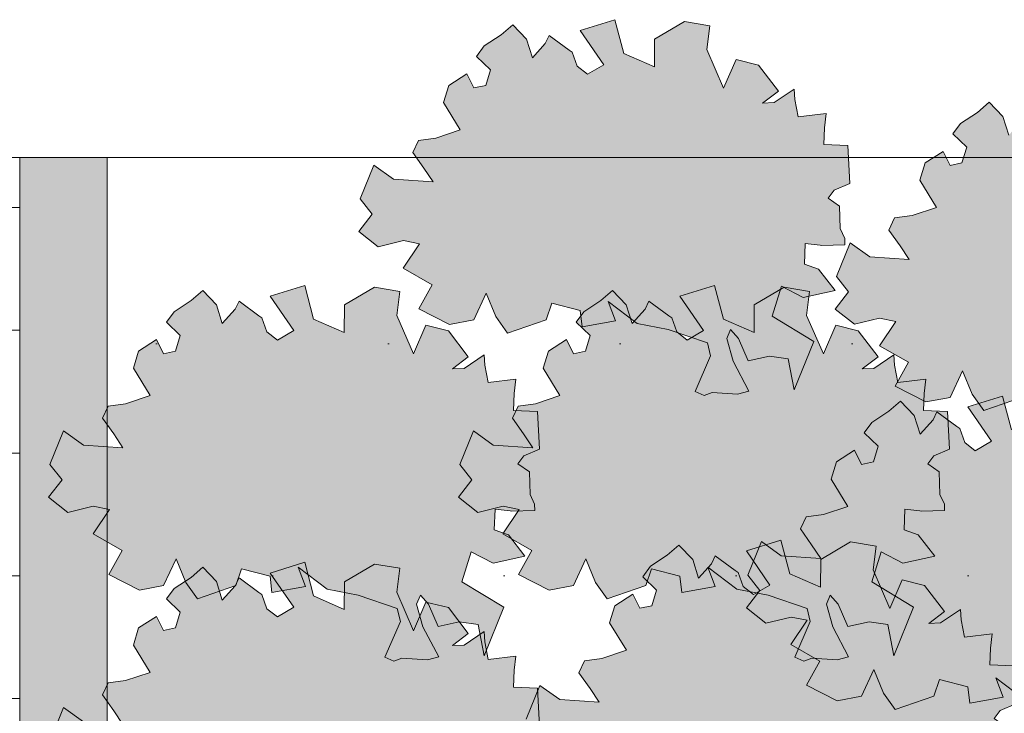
# Model space of a CAD drawing. Header units: metres. Extents: x 92403 to 95147, y 464428 to 465602.
# Tile 66 of 256: x 92435.99 to 92437.67, y 465155.85 to 465157.03. Entities that reach past the tile are written whole.
import ezdxf

# ---------------------------------------------------------------- set-up
doc = ezdxf.new("R2010")
doc.units = ezdxf.units.M
doc.layers.add('B-RO-VH-VERHARDING_STRAATBAKSTEEN-G', color=252, linetype='CONTINUOUS', lineweight=5)
doc.layers.add('X-XX-AL-RMB - profiel', color=7, linetype='CONTINUOUS', lineweight=9)
doc.layers.add('N-RO-GR-GROENSTROOK-A', color=7, linetype='CONTINUOUS', lineweight=0, true_color=0x5de817, transparency=0.7)

msp = doc.modelspace()

# ---------------------------------------------------------------- hatches: boundary and pattern name
at = {"layer": 'B-RO-VH-VERHARDING_STRAATBAKSTEEN-G', "ltscale": 0.1, "true_color": 0x794e4e}
h = msp.add_hatch(dxfattribs=at)
h.set_pattern_fill('KF-HALFSTEENS', color=27)
h.set_pattern_definition([(0, (92435.88797, 465152.93325), (0.105, 0.105), [0.105, -0.105]), (90, (92435.88797, 465152.93325), (-0.105, 6e-18), [])])
h.paths.add_polyline_path([(92435.987967, 465156.799051), (92435.887967, 465156.799051), (92435.887967, 465152.933251), (92435.987967, 465152.933251)])
at = {"layer": 'N-RO-GR-GROENSTROOK-A', "transparency": 33554508}
h = msp.add_hatch(color=256, dxfattribs=at)
h.dxf.hatch_style = 1
h.paths.add_polyline_path([(92437.045067, 465156.51486), (92437.098247, 465156.504725), (92437.165125, 465156.48172), (92437.170501, 465156.459724), (92437.144158, 465156.398611), (92437.159436, 465156.392025), (92437.173196, 465156.396751), (92437.216754, 465156.393961), (92437.236169, 465156.399446), (92437.209163, 465156.450519), (92437.198192, 465156.489351), (92437.204778, 465156.504629), (92437.218368, 465156.48918), (92437.234993, 465156.451107), (92437.271377, 465156.458869), (92437.303623, 465156.454561), (92437.313662, 465156.40121), (92437.347464, 465156.484269), (92437.27593, 465156.527334), (92437.291885, 465156.57917), (92437.329031, 465156.559625), (92437.383629, 465156.571528), (92437.355502, 465156.607798), (92437.331156, 465156.616412), (92437.332646, 465156.651964), (92437.358132, 465156.649004), (92437.360197, 465156.648764), (92437.400427, 465156.649647), (92437.400193, 465156.660288), (92437.392485, 465156.677346), (92437.391234, 465156.715762), (92437.371792, 465156.72967), (92437.381984, 465156.743253), (92437.408719, 465156.754441), (92437.40546, 465156.81939), (92437.364181, 465156.82112), (92437.365392, 465156.850006), (92437.368233, 465156.874372), (92437.320655, 465156.86851), (92437.314889, 465156.898474), (92437.313806, 465156.916065), (92437.279551, 465156.893015), (92437.25949, 465156.892154), (92437.286626, 465156.912883), (92437.252596, 465156.957256), (92437.214242, 465156.966719), (92437.192944, 465156.917725), (92437.164242, 465156.983741), (92437.169337, 465157.024641), (92437.125941, 465157.031697), (92437.074743, 465157.001502), (92437.074318, 465156.954121), (92437.021979, 465156.977395), (92437.006708, 465157.034992), (92436.947413, 465157.016396), (92436.987867, 465156.957744), (92436.959879, 465156.941503), (92436.941994, 465156.955346), (92436.93338, 465156.979406), (92436.92833, 465156.983022), (92436.894274, 465157.008148), (92436.887717, 465156.994413), (92436.865626, 465156.969938), (92436.855523, 465157.001916), (92436.832105, 465157.026466), (92436.812127, 465157.008972), (92436.783245, 465156.990019), (92436.770017, 465156.972242), (92436.79376, 465156.94925), (92436.785617, 465156.922488), (92436.765148, 465156.918108), (92436.753153, 465156.942179), (92436.722421, 465156.922517), (92436.713384, 465156.893043), (92436.742112, 465156.846273), (92436.700176, 465156.832318), (92436.670362, 465156.82833), (92436.660653, 465156.807657), (92436.679807, 465156.780667), (92436.695469, 465156.757228), (92436.628041, 465156.761756), (92436.593947, 465156.785967), (92436.570724, 465156.728281), (92436.591468, 465156.702011), (92436.568379, 465156.672339), (92436.601359, 465156.646341), (92436.64471, 465156.656833), (92436.672567, 465156.651344), (92436.644549, 465156.609572), (92436.694073, 465156.581178), (92436.671286, 465156.540103), (92436.723742, 465156.51342), (92436.76516, 465156.521242), (92436.786576, 465156.566827), (92436.8031, 465156.526723), (92436.822989, 465156.498655), (92436.888955, 465156.521292), (92436.898733, 465156.549819), (92436.947361, 465156.537306), (92436.950602, 465156.50915), (92437.008005, 465156.519838), (92436.995345, 465156.55284), (92437.04508, 465156.514876)])
h = msp.add_hatch(color=256, dxfattribs=at)
h.dxf.hatch_style = 1
h.paths.add_polyline_path([(92437.860359, 465156.382218), (92437.913539, 465156.372083), (92437.980416, 465156.349078), (92437.985793, 465156.327082), (92437.959449, 465156.265969), (92437.974728, 465156.259383), (92437.988488, 465156.264109), (92438.032045, 465156.261319), (92438.051461, 465156.266804), (92438.024454, 465156.317877), (92438.013484, 465156.356709), (92438.02007, 465156.371987), (92438.033659, 465156.356538), (92438.050285, 465156.318465), (92438.086669, 465156.326228), (92438.118914, 465156.321919), (92438.128954, 465156.268568), (92438.162756, 465156.351628), (92438.091221, 465156.394692), (92438.107177, 465156.446528), (92438.144322, 465156.426983), (92438.198921, 465156.438886), (92438.170793, 465156.475156), (92438.146448, 465156.48377), (92438.147938, 465156.519322), (92438.173424, 465156.516362), (92438.175489, 465156.516122), (92438.215718, 465156.517005), (92438.215485, 465156.527646), (92438.207777, 465156.544704), (92438.206526, 465156.58312), (92438.187084, 465156.597029), (92438.197275, 465156.610612), (92438.224011, 465156.621799), (92438.220751, 465156.686749), (92438.179473, 465156.688479), (92438.180684, 465156.717365), (92438.183525, 465156.74173), (92438.135947, 465156.735868), (92438.130181, 465156.765832), (92438.129098, 465156.783423), (92438.094843, 465156.760374), (92438.074782, 465156.759512), (92438.101917, 465156.780241), (92438.067887, 465156.824614), (92438.029534, 465156.834077), (92438.008236, 465156.785084), (92437.979534, 465156.851099), (92437.984629, 465156.892), (92437.941233, 465156.899056), (92437.890035, 465156.86886), (92437.889609, 465156.821479), (92437.837271, 465156.844753), (92437.822, 465156.90235), (92437.762705, 465156.883755), (92437.803159, 465156.825102), (92437.775171, 465156.808861), (92437.757286, 465156.822704), (92437.748672, 465156.846764), (92437.743622, 465156.85038), (92437.709566, 465156.875507), (92437.703009, 465156.861771), (92437.680917, 465156.837296), (92437.670814, 465156.869275), (92437.647397, 465156.893824), (92437.627419, 465156.876331), (92437.598537, 465156.857377), (92437.585309, 465156.8396), (92437.609052, 465156.816608), (92437.600908, 465156.789846), (92437.58044, 465156.785466), (92437.568445, 465156.809537), (92437.537713, 465156.789875), (92437.528676, 465156.760401), (92437.557404, 465156.713632), (92437.515468, 465156.699677), (92437.485653, 465156.695689), (92437.475945, 465156.675015), (92437.495099, 465156.648025), (92437.510761, 465156.624586), (92437.443333, 465156.629114), (92437.409238, 465156.653326), (92437.386015, 465156.59564), (92437.40676, 465156.569369), (92437.383671, 465156.539698), (92437.41665, 465156.5137), (92437.460001, 465156.524191), (92437.487859, 465156.518703), (92437.459841, 465156.47693), (92437.509365, 465156.448536), (92437.486578, 465156.407461), (92437.539034, 465156.380778), (92437.580452, 465156.3886), (92437.601868, 465156.434185), (92437.618392, 465156.394081), (92437.638281, 465156.366013), (92437.704247, 465156.38865), (92437.714024, 465156.417177), (92437.762653, 465156.404664), (92437.765894, 465156.376508), (92437.823297, 465156.387196), (92437.810636, 465156.420199), (92437.860372, 465156.382235)])
h = msp.add_hatch(color=256, dxfattribs=at)
h.dxf.hatch_style = 1
h.paths.add_polyline_path([(92436.514181, 465156.060087), (92436.567361, 465156.049952), (92436.634238, 465156.026947), (92436.639615, 465156.004951), (92436.613271, 465155.943838), (92436.628549, 465155.937252), (92436.642309, 465155.941978), (92436.685867, 465155.939188), (92436.705283, 465155.944673), (92436.678276, 465155.995746), (92436.667306, 465156.034578), (92436.673892, 465156.049856), (92436.687481, 465156.034407), (92436.704107, 465155.996334), (92436.74049, 465156.004096), (92436.772736, 465155.999788), (92436.782775, 465155.946437), (92436.816577, 465156.029496), (92436.745043, 465156.072561), (92436.760999, 465156.124397), (92436.798144, 465156.104852), (92436.852743, 465156.116755), (92436.824615, 465156.153025), (92436.800269, 465156.161639), (92436.801759, 465156.197191), (92436.827246, 465156.194231), (92436.829311, 465156.193991), (92436.86954, 465156.194874), (92436.869306, 465156.205515), (92436.861598, 465156.222573), (92436.860348, 465156.260989), (92436.840905, 465156.274897), (92436.851097, 465156.28848), (92436.877833, 465156.299668), (92436.874573, 465156.364617), (92436.833295, 465156.366347), (92436.834505, 465156.395233), (92436.837347, 465156.419599), (92436.789769, 465156.413737), (92436.784003, 465156.443701), (92436.782919, 465156.461292), (92436.748665, 465156.438242), (92436.728603, 465156.437381), (92436.755739, 465156.45811), (92436.721709, 465156.502483), (92436.683355, 465156.511946), (92436.662057, 465156.462952), (92436.633356, 465156.528968), (92436.63845, 465156.569868), (92436.595055, 465156.576924), (92436.543856, 465156.546729), (92436.543431, 465156.499348), (92436.491092, 465156.522622), (92436.475821, 465156.580219), (92436.416527, 465156.561623), (92436.45698, 465156.502971), (92436.428992, 465156.48673), (92436.411108, 465156.500573), (92436.402493, 465156.524633), (92436.397444, 465156.528249), (92436.363387, 465156.553376), (92436.35683, 465156.53964), (92436.334739, 465156.515165), (92436.324636, 465156.547143), (92436.301219, 465156.571693), (92436.28124, 465156.554199), (92436.252359, 465156.535246), (92436.23913, 465156.517469), (92436.262873, 465156.494477), (92436.25473, 465156.467715), (92436.234261, 465156.463335), (92436.222266, 465156.487406), (92436.191535, 465156.467744), (92436.182497, 465156.43827), (92436.211225, 465156.3915), (92436.16929, 465156.377545), (92436.139475, 465156.373558), (92436.129766, 465156.352884), (92436.14892, 465156.325894), (92436.164583, 465156.302455), (92436.097155, 465156.306983), (92436.06306, 465156.331194), (92436.039837, 465156.273509), (92436.060582, 465156.247238), (92436.037493, 465156.217566), (92436.070472, 465156.191568), (92436.113823, 465156.20206), (92436.14168, 465156.196571), (92436.113663, 465156.154799), (92436.163186, 465156.126405), (92436.140399, 465156.08533), (92436.192855, 465156.058647), (92436.234274, 465156.066469), (92436.255689, 465156.112054), (92436.272213, 465156.07195), (92436.292103, 465156.043882), (92436.358068, 465156.066519), (92436.367846, 465156.095046), (92436.416475, 465156.082533), (92436.419716, 465156.054377), (92436.477119, 465156.065065), (92436.464458, 465156.098067), (92436.514193, 465156.060103)])
h = msp.add_hatch(color=256, dxfattribs=at)
h.dxf.hatch_style = 1
h.paths.add_polyline_path([(92437.215708, 465156.060087), (92437.268888, 465156.049952), (92437.335765, 465156.026947), (92437.341142, 465156.004951), (92437.314798, 465155.943838), (92437.330077, 465155.937252), (92437.343837, 465155.941978), (92437.387394, 465155.939188), (92437.40681, 465155.944673), (92437.379803, 465155.995746), (92437.368833, 465156.034578), (92437.375419, 465156.049856), (92437.389008, 465156.034407), (92437.405634, 465155.996334), (92437.442017, 465156.004096), (92437.474263, 465155.999788), (92437.484303, 465155.946437), (92437.518105, 465156.029496), (92437.44657, 465156.072561), (92437.462526, 465156.124397), (92437.499671, 465156.104852), (92437.55427, 465156.116755), (92437.526142, 465156.153025), (92437.501797, 465156.161639), (92437.503287, 465156.197191), (92437.528773, 465156.194231), (92437.530838, 465156.193991), (92437.571067, 465156.194874), (92437.570834, 465156.205515), (92437.563126, 465156.222573), (92437.561875, 465156.260989), (92437.542432, 465156.274897), (92437.552624, 465156.28848), (92437.57936, 465156.299668), (92437.5761, 465156.364617), (92437.534822, 465156.366347), (92437.536032, 465156.395233), (92437.538874, 465156.419599), (92437.491296, 465156.413737), (92437.48553, 465156.443701), (92437.484447, 465156.461292), (92437.450192, 465156.438242), (92437.430131, 465156.437381), (92437.457266, 465156.45811), (92437.423236, 465156.502483), (92437.384883, 465156.511946), (92437.363584, 465156.462952), (92437.334883, 465156.528968), (92437.339978, 465156.569868), (92437.296582, 465156.576924), (92437.245383, 465156.546729), (92437.244958, 465156.499348), (92437.19262, 465156.522622), (92437.177349, 465156.580219), (92437.118054, 465156.561623), (92437.158507, 465156.502971), (92437.13052, 465156.48673), (92437.112635, 465156.500573), (92437.104021, 465156.524633), (92437.098971, 465156.528249), (92437.064915, 465156.553376), (92437.058357, 465156.53964), (92437.036266, 465156.515165), (92437.026163, 465156.547143), (92437.002746, 465156.571693), (92436.982768, 465156.554199), (92436.953886, 465156.535246), (92436.940658, 465156.517469), (92436.964401, 465156.494477), (92436.956257, 465156.467715), (92436.935788, 465156.463335), (92436.923794, 465156.487406), (92436.893062, 465156.467744), (92436.884025, 465156.43827), (92436.912753, 465156.3915), (92436.870817, 465156.377545), (92436.841002, 465156.373558), (92436.831293, 465156.352884), (92436.850448, 465156.325894), (92436.86611, 465156.302455), (92436.798682, 465156.306983), (92436.764587, 465156.331194), (92436.741364, 465156.273509), (92436.762109, 465156.247238), (92436.73902, 465156.217566), (92436.771999, 465156.191568), (92436.81535, 465156.20206), (92436.843208, 465156.196571), (92436.81519, 465156.154799), (92436.864713, 465156.126405), (92436.841927, 465156.08533), (92436.894382, 465156.058647), (92436.935801, 465156.066469), (92436.957216, 465156.112054), (92436.973741, 465156.07195), (92436.99363, 465156.043882), (92437.059596, 465156.066519), (92437.069373, 465156.095046), (92437.118002, 465156.082533), (92437.121243, 465156.054377), (92437.178646, 465156.065065), (92437.165985, 465156.098067), (92437.21572, 465156.060103)])
h = msp.add_hatch(color=256, dxfattribs=at)
h.dxf.hatch_style = 1
h.paths.add_polyline_path([(92437.708677, 465155.870598), (92437.761857, 465155.860463), (92437.828735, 465155.837457), (92437.834111, 465155.815462), (92437.807767, 465155.754349), (92437.823046, 465155.747763), (92437.836806, 465155.752489), (92437.880364, 465155.749698), (92437.899779, 465155.755183), (92437.872772, 465155.806257), (92437.861802, 465155.845088), (92437.868388, 465155.860366), (92437.881978, 465155.844917), (92437.898603, 465155.806845), (92437.934987, 465155.814607), (92437.967232, 465155.810299), (92437.977272, 465155.756947), (92438.011074, 465155.840007), (92437.939539, 465155.883071), (92437.955495, 465155.934908), (92437.99264, 465155.915362), (92438.047239, 465155.927266), (92438.019111, 465155.963535), (92437.994766, 465155.97215), (92437.996256, 465156.007702), (92438.021742, 465156.004741), (92438.023807, 465156.004501), (92438.064037, 465156.005385), (92438.063803, 465156.016025), (92438.056095, 465156.033083), (92438.054844, 465156.0715), (92438.035402, 465156.085408), (92438.045593, 465156.098991), (92438.072329, 465156.110178), (92438.06907, 465156.175128), (92438.027791, 465156.176858), (92438.029002, 465156.205744), (92438.031843, 465156.23011), (92437.984265, 465156.224247), (92437.978499, 465156.254211), (92437.977416, 465156.271802), (92437.943161, 465156.248753), (92437.9231, 465156.247891), (92437.950235, 465156.26862), (92437.916206, 465156.312993), (92437.877852, 465156.322457), (92437.856554, 465156.273463), (92437.827852, 465156.339479), (92437.832947, 465156.380379), (92437.789551, 465156.387435), (92437.738353, 465156.35724), (92437.737927, 465156.309859), (92437.685589, 465156.333133), (92437.670318, 465156.39073), (92437.611023, 465156.372134), (92437.651477, 465156.313482), (92437.623489, 465156.29724), (92437.605604, 465156.311083), (92437.59699, 465156.335144), (92437.59194, 465156.33876), (92437.557884, 465156.363886), (92437.551327, 465156.350151), (92437.529235, 465156.325675), (92437.519133, 465156.357654), (92437.495715, 465156.382204), (92437.475737, 465156.36471), (92437.446855, 465156.345756), (92437.433627, 465156.32798), (92437.45737, 465156.304988), (92437.449226, 465156.278225), (92437.428758, 465156.273846), (92437.416763, 465156.297917), (92437.386031, 465156.278255), (92437.376994, 465156.24878), (92437.405722, 465156.202011), (92437.363786, 465156.188056), (92437.333971, 465156.184068), (92437.324263, 465156.163394), (92437.343417, 465156.136405), (92437.359079, 465156.112965), (92437.291651, 465156.117493), (92437.257556, 465156.141705), (92437.234334, 465156.084019), (92437.255078, 465156.057748), (92437.231989, 465156.028077), (92437.264969, 465156.002079), (92437.308319, 465156.01257), (92437.336177, 465156.007082), (92437.308159, 465155.965309), (92437.357683, 465155.936916), (92437.334896, 465155.895841), (92437.387352, 465155.869157), (92437.42877, 465155.87698), (92437.450186, 465155.922564), (92437.46671, 465155.88246), (92437.486599, 465155.854392), (92437.552565, 465155.877029), (92437.562343, 465155.905556), (92437.610971, 465155.893044), (92437.614212, 465155.864888), (92437.671615, 465155.875575), (92437.658954, 465155.908578), (92437.70869, 465155.870614)])
h = msp.add_hatch(color=256, dxfattribs=at)
h.dxf.hatch_style = 1
h.paths.add_polyline_path([(92437.329473, 465155.624263), (92437.382653, 465155.614128), (92437.44953, 465155.591123), (92437.454907, 465155.569128), (92437.428563, 465155.508014), (92437.443841, 465155.501428), (92437.457601, 465155.506154), (92437.501159, 465155.503364), (92437.520574, 465155.508849), (92437.493568, 465155.559922), (92437.482598, 465155.598754), (92437.489183, 465155.614032), (92437.502773, 465155.598583), (92437.519398, 465155.56051), (92437.555782, 465155.568273), (92437.588028, 465155.563964), (92437.598067, 465155.510613), (92437.631869, 465155.593673), (92437.560335, 465155.636737), (92437.576291, 465155.688573), (92437.613436, 465155.669028), (92437.668034, 465155.680931), (92437.639907, 465155.717201), (92437.615561, 465155.725815), (92437.617051, 465155.761367), (92437.642538, 465155.758407), (92437.644602, 465155.758167), (92437.684832, 465155.759051), (92437.684598, 465155.769691), (92437.67689, 465155.786749), (92437.675639, 465155.825165), (92437.656197, 465155.839074), (92437.666389, 465155.852657), (92437.693124, 465155.863844), (92437.689865, 465155.928794), (92437.648586, 465155.930524), (92437.649797, 465155.95941), (92437.652639, 465155.983775), (92437.605061, 465155.977913), (92437.599294, 465156.007877), (92437.598211, 465156.025468), (92437.563956, 465156.002419), (92437.543895, 465156.001557), (92437.571031, 465156.022286), (92437.537001, 465156.066659), (92437.498647, 465156.076123), (92437.477349, 465156.027129), (92437.448647, 465156.093145), (92437.453742, 465156.134045), (92437.410346, 465156.141101), (92437.359148, 465156.110905), (92437.358723, 465156.063525), (92437.306384, 465156.086799), (92437.291113, 465156.144395), (92437.231819, 465156.1258), (92437.272272, 465156.067147), (92437.244284, 465156.050906), (92437.226399, 465156.064749), (92437.217785, 465156.088809), (92437.212735, 465156.092425), (92437.178679, 465156.117552), (92437.172122, 465156.103817), (92437.150031, 465156.079341), (92437.139928, 465156.11132), (92437.11651, 465156.135869), (92437.096532, 465156.118376), (92437.06765, 465156.099422), (92437.054422, 465156.081645), (92437.078165, 465156.058653), (92437.070022, 465156.031891), (92437.049553, 465156.027511), (92437.037558, 465156.051582), (92437.006826, 465156.031921), (92436.997789, 465156.002446), (92437.026517, 465155.955677), (92436.984582, 465155.941722), (92436.954767, 465155.937734), (92436.945058, 465155.91706), (92436.964212, 465155.89007), (92436.979874, 465155.866631), (92436.912446, 465155.871159), (92436.878352, 465155.895371), (92436.855129, 465155.837685), (92436.875874, 465155.811414), (92436.852784, 465155.781743), (92436.885764, 465155.755745), (92436.929115, 465155.766236), (92436.956972, 465155.760748), (92436.928955, 465155.718975), (92436.978478, 465155.690582), (92436.955691, 465155.649506), (92437.008147, 465155.622823), (92437.049566, 465155.630646), (92437.070981, 465155.67623), (92437.087505, 465155.636126), (92437.107394, 465155.608058), (92437.17336, 465155.630695), (92437.183138, 465155.659222), (92437.231766, 465155.646709), (92437.235008, 465155.618553), (92437.29241, 465155.629241), (92437.27975, 465155.662244), (92437.329485, 465155.62428)])
h = msp.add_hatch(color=256, dxfattribs=at)
h.dxf.hatch_style = 1
h.paths.add_polyline_path([(92436.514181, 465155.586368), (92436.567361, 465155.576233), (92436.634238, 465155.553227), (92436.639615, 465155.531232), (92436.613271, 465155.470119), (92436.628549, 465155.463533), (92436.642309, 465155.468259), (92436.685867, 465155.465469), (92436.705283, 465155.470953), (92436.678276, 465155.522027), (92436.667306, 465155.560859), (92436.673892, 465155.576137), (92436.687481, 465155.560688), (92436.704107, 465155.522615), (92436.74049, 465155.530377), (92436.772736, 465155.526069), (92436.782775, 465155.472718), (92436.816577, 465155.555777), (92436.745043, 465155.598841), (92436.760999, 465155.650678), (92436.798144, 465155.631133), (92436.852743, 465155.643036), (92436.824615, 465155.679305), (92436.800269, 465155.68792), (92436.801759, 465155.723472), (92436.827246, 465155.720511), (92436.829311, 465155.720272), (92436.86954, 465155.721155), (92436.869306, 465155.731796), (92436.861598, 465155.748853), (92436.860348, 465155.78727), (92436.840905, 465155.801178), (92436.851097, 465155.814761), (92436.877833, 465155.825949), (92436.874573, 465155.890898), (92436.833295, 465155.892628), (92436.834505, 465155.921514), (92436.837347, 465155.94588), (92436.789769, 465155.940018), (92436.784003, 465155.969982), (92436.782919, 465155.987572), (92436.748665, 465155.964523), (92436.728603, 465155.963662), (92436.755739, 465155.984391), (92436.721709, 465156.028764), (92436.683355, 465156.038227), (92436.662057, 465155.989233), (92436.633356, 465156.055249), (92436.63845, 465156.096149), (92436.595055, 465156.103205), (92436.543856, 465156.07301), (92436.543431, 465156.025629), (92436.491092, 465156.048903), (92436.475821, 465156.1065), (92436.416527, 465156.087904), (92436.45698, 465156.029252), (92436.428992, 465156.01301), (92436.411108, 465156.026853), (92436.402493, 465156.050914), (92436.397444, 465156.05453), (92436.363387, 465156.079656), (92436.35683, 465156.065921), (92436.334739, 465156.041445), (92436.324636, 465156.073424), (92436.301219, 465156.097974), (92436.28124, 465156.08048), (92436.252359, 465156.061526), (92436.23913, 465156.04375), (92436.262873, 465156.020758), (92436.25473, 465155.993995), (92436.234261, 465155.989616), (92436.222266, 465156.013687), (92436.191535, 465155.994025), (92436.182497, 465155.96455), (92436.211225, 465155.917781), (92436.16929, 465155.903826), (92436.139475, 465155.899838), (92436.129766, 465155.879165), (92436.14892, 465155.852175), (92436.164583, 465155.828736), (92436.097155, 465155.833264), (92436.06306, 465155.857475), (92436.039837, 465155.799789), (92436.060582, 465155.773518), (92436.037493, 465155.743847), (92436.070472, 465155.717849), (92436.113823, 465155.72834), (92436.14168, 465155.722852), (92436.113663, 465155.681079), (92436.163186, 465155.652686), (92436.140399, 465155.611611), (92436.192855, 465155.584927), (92436.234274, 465155.59275), (92436.255689, 465155.638335), (92436.272213, 465155.598231), (92436.292103, 465155.570163), (92436.358068, 465155.5928), (92436.367846, 465155.621326), (92436.416475, 465155.608814), (92436.419716, 465155.580658), (92436.477119, 465155.591346), (92436.464458, 465155.624348), (92436.514193, 465155.586384)])
at = {"layer": 'X-XX-AL-RMB - profiel', "ltscale": 1}
h = msp.add_hatch(color=251, dxfattribs=at)
h.dxf.hatch_style = 1
h.paths.add_polyline_path([(92436.137967, 465156.799051), (92435.987967, 465156.799051), (92435.987967, 465152.933251), (92436.137967, 465152.933251)])
at = {"layer": 'X-XX-AL-RMB - profiel', "true_color": 0x1a4a17, "transparency": 33554687}
h = msp.add_hatch(dxfattribs=at)
h.set_pattern_fill('AGR-GRAS_SPORTVELD', color=99, scale=0.5, pattern_type=2)
h.set_pattern_definition([(0, (-2042.8484, 1656.88303), (0.1984375, 0.396875), [0, -0.396875])])
h.paths.add_polyline_path([(92453.300369, 465156.799051), (92436.137967, 465156.799051), (92436.137967, 465152.933251), (92453.300369, 465152.933251)])

# ---------------------------------------------------------------- linework, layer by layer
at = {"layer": 'X-XX-AL-RMB - profiel', "color": 251}
for points in [[(92437.045067, 465156.51486), (92437.098247, 465156.504725), (92437.165125, 465156.48172), (92437.170501, 465156.459724), (92437.144158, 465156.398611), (92437.159436, 465156.392025), (92437.173196, 465156.396751), (92437.216754, 465156.393961), (92437.236169, 465156.399446), (92437.209163, 465156.450519), (92437.198192, 465156.489351), (92437.204778, 465156.504629), (92437.218368, 465156.48918), (92437.234993, 465156.451107), (92437.271377, 465156.458869), (92437.303623, 465156.454561), (92437.313662, 465156.40121), (92437.347464, 465156.484269), (92437.27593, 465156.527334), (92437.291885, 465156.57917), (92437.329031, 465156.559625), (92437.383629, 465156.571528), (92437.355502, 465156.607798), (92437.331156, 465156.616412), (92437.332646, 465156.651964), (92437.358132, 465156.649004), (92437.360197, 465156.648764), (92437.400427, 465156.649647), (92437.400193, 465156.660288), (92437.392485, 465156.677346), (92437.391234, 465156.715762), (92437.371792, 465156.72967), (92437.381984, 465156.743253), (92437.408719, 465156.754441), (92437.40546, 465156.81939), (92437.364181, 465156.82112), (92437.365392, 465156.850006), (92437.368233, 465156.874372), (92437.320655, 465156.86851), (92437.314889, 465156.898474), (92437.313806, 465156.916065), (92437.279551, 465156.893015), (92437.25949, 465156.892154), (92437.286626, 465156.912883), (92437.252596, 465156.957256), (92437.214242, 465156.966719), (92437.192944, 465156.917725), (92437.164242, 465156.983741), (92437.169337, 465157.024641), (92437.125941, 465157.031697), (92437.074743, 465157.001502), (92437.074318, 465156.954121), (92437.021979, 465156.977395), (92437.006708, 465157.034992), (92436.947413, 465157.016396), (92436.987867, 465156.957744), (92436.959879, 465156.941503), (92436.941994, 465156.955346), (92436.93338, 465156.979406), (92436.92833, 465156.983022), (92436.894274, 465157.008148), (92436.887717, 465156.994413), (92436.865626, 465156.969938), (92436.855523, 465157.001916), (92436.832105, 465157.026466), (92436.812127, 465157.008972), (92436.783245, 465156.990019), (92436.770017, 465156.972242), (92436.79376, 465156.94925), (92436.785617, 465156.922488), (92436.765148, 465156.918108), (92436.753153, 465156.942179), (92436.722421, 465156.922517), (92436.713384, 465156.893043), (92436.742112, 465156.846273), (92436.700176, 465156.832318), (92436.670362, 465156.82833), (92436.660653, 465156.807657), (92436.679807, 465156.780667), (92436.695469, 465156.757228), (92436.628041, 465156.761756), (92436.593947, 465156.785967), (92436.570724, 465156.728281), (92436.591468, 465156.702011), (92436.568379, 465156.672339), (92436.601359, 465156.646341), (92436.64471, 465156.656833), (92436.672567, 465156.651344), (92436.644549, 465156.609572), (92436.694073, 465156.581178), (92436.671286, 465156.540103), (92436.723742, 465156.51342), (92436.76516, 465156.521242), (92436.786576, 465156.566827), (92436.8031, 465156.526723), (92436.822989, 465156.498655), (92436.888955, 465156.521292), (92436.898733, 465156.549819), (92436.947361, 465156.537306), (92436.950602, 465156.50915), (92437.008005, 465156.519838), (92436.995345, 465156.55284), (92437.04508, 465156.514876)], [(92436.514181, 465156.060087), (92436.567361, 465156.049952), (92436.634238, 465156.026947), (92436.639615, 465156.004951), (92436.613271, 465155.943838), (92436.628549, 465155.937252), (92436.642309, 465155.941978), (92436.685867, 465155.939188), (92436.705283, 465155.944673), (92436.678276, 465155.995746), (92436.667306, 465156.034578), (92436.673892, 465156.049856), (92436.687481, 465156.034407), (92436.704107, 465155.996334), (92436.74049, 465156.004096), (92436.772736, 465155.999788), (92436.782775, 465155.946437), (92436.816577, 465156.029496), (92436.745043, 465156.072561), (92436.760999, 465156.124397), (92436.798144, 465156.104852), (92436.852743, 465156.116755), (92436.824615, 465156.153025), (92436.800269, 465156.161639), (92436.801759, 465156.197191), (92436.827246, 465156.194231), (92436.829311, 465156.193991), (92436.86954, 465156.194874), (92436.869306, 465156.205515), (92436.861598, 465156.222573), (92436.860348, 465156.260989), (92436.840905, 465156.274897), (92436.851097, 465156.28848), (92436.877833, 465156.299668), (92436.874573, 465156.364617), (92436.833295, 465156.366347), (92436.834505, 465156.395233), (92436.837347, 465156.419599), (92436.789769, 465156.413737), (92436.784003, 465156.443701), (92436.782919, 465156.461292), (92436.748665, 465156.438242), (92436.728603, 465156.437381), (92436.755739, 465156.45811), (92436.721709, 465156.502483), (92436.683355, 465156.511946), (92436.662057, 465156.462952), (92436.633356, 465156.528968), (92436.63845, 465156.569868), (92436.595055, 465156.576924), (92436.543856, 465156.546729), (92436.543431, 465156.499348), (92436.491092, 465156.522622), (92436.475821, 465156.580219), (92436.416527, 465156.561623), (92436.45698, 465156.502971), (92436.428992, 465156.48673), (92436.411108, 465156.500573), (92436.402493, 465156.524633), (92436.397444, 465156.528249), (92436.363387, 465156.553376), (92436.35683, 465156.53964), (92436.334739, 465156.515165), (92436.324636, 465156.547143), (92436.301219, 465156.571693), (92436.28124, 465156.554199), (92436.252359, 465156.535246), (92436.23913, 465156.517469), (92436.262873, 465156.494477), (92436.25473, 465156.467715), (92436.234261, 465156.463335), (92436.222266, 465156.487406), (92436.191535, 465156.467744), (92436.182497, 465156.43827), (92436.211225, 465156.3915), (92436.16929, 465156.377545), (92436.139475, 465156.373558), (92436.129766, 465156.352884), (92436.14892, 465156.325894), (92436.164583, 465156.302455), (92436.097155, 465156.306983), (92436.06306, 465156.331194), (92436.039837, 465156.273509), (92436.060582, 465156.247238), (92436.037493, 465156.217566), (92436.070472, 465156.191568), (92436.113823, 465156.20206), (92436.14168, 465156.196571), (92436.113663, 465156.154799), (92436.163186, 465156.126405), (92436.140399, 465156.08533), (92436.192855, 465156.058647), (92436.234274, 465156.066469), (92436.255689, 465156.112054), (92436.272213, 465156.07195), (92436.292103, 465156.043882), (92436.358068, 465156.066519), (92436.367846, 465156.095046), (92436.416475, 465156.082533), (92436.419716, 465156.054377), (92436.477119, 465156.065065), (92436.464458, 465156.098067), (92436.514193, 465156.060103)], [(92437.215708, 465156.060087), (92437.268888, 465156.049952), (92437.335765, 465156.026947), (92437.341142, 465156.004951), (92437.314798, 465155.943838), (92437.330077, 465155.937252), (92437.343837, 465155.941978), (92437.387394, 465155.939188), (92437.40681, 465155.944673), (92437.379803, 465155.995746), (92437.368833, 465156.034578), (92437.375419, 465156.049856), (92437.389008, 465156.034407), (92437.405634, 465155.996334), (92437.442017, 465156.004096), (92437.474263, 465155.999788), (92437.484303, 465155.946437), (92437.518105, 465156.029496), (92437.44657, 465156.072561), (92437.462526, 465156.124397), (92437.499671, 465156.104852), (92437.55427, 465156.116755), (92437.526142, 465156.153025), (92437.501797, 465156.161639), (92437.503287, 465156.197191), (92437.528773, 465156.194231), (92437.530838, 465156.193991), (92437.571067, 465156.194874), (92437.570834, 465156.205515), (92437.563126, 465156.222573), (92437.561875, 465156.260989), (92437.542432, 465156.274897), (92437.552624, 465156.28848), (92437.57936, 465156.299668), (92437.5761, 465156.364617), (92437.534822, 465156.366347), (92437.536032, 465156.395233), (92437.538874, 465156.419599), (92437.491296, 465156.413737), (92437.48553, 465156.443701), (92437.484447, 465156.461292), (92437.450192, 465156.438242), (92437.430131, 465156.437381), (92437.457266, 465156.45811), (92437.423236, 465156.502483), (92437.384883, 465156.511946), (92437.363584, 465156.462952), (92437.334883, 465156.528968), (92437.339978, 465156.569868), (92437.296582, 465156.576924), (92437.245383, 465156.546729), (92437.244958, 465156.499348), (92437.19262, 465156.522622), (92437.177349, 465156.580219), (92437.118054, 465156.561623), (92437.158507, 465156.502971), (92437.13052, 465156.48673), (92437.112635, 465156.500573), (92437.104021, 465156.524633), (92437.098971, 465156.528249), (92437.064915, 465156.553376), (92437.058357, 465156.53964), (92437.036266, 465156.515165), (92437.026163, 465156.547143), (92437.002746, 465156.571693), (92436.982768, 465156.554199), (92436.953886, 465156.535246), (92436.940658, 465156.517469), (92436.964401, 465156.494477), (92436.956257, 465156.467715), (92436.935788, 465156.463335), (92436.923794, 465156.487406), (92436.893062, 465156.467744), (92436.884025, 465156.43827), (92436.912753, 465156.3915), (92436.870817, 465156.377545), (92436.841002, 465156.373558), (92436.831293, 465156.352884), (92436.850448, 465156.325894), (92436.86611, 465156.302455), (92436.798682, 465156.306983), (92436.764587, 465156.331194), (92436.741364, 465156.273509), (92436.762109, 465156.247238), (92436.73902, 465156.217566), (92436.771999, 465156.191568), (92436.81535, 465156.20206), (92436.843208, 465156.196571), (92436.81519, 465156.154799), (92436.864713, 465156.126405), (92436.841927, 465156.08533), (92436.894382, 465156.058647), (92436.935801, 465156.066469), (92436.957216, 465156.112054), (92436.973741, 465156.07195), (92436.99363, 465156.043882), (92437.059596, 465156.066519), (92437.069373, 465156.095046), (92437.118002, 465156.082533), (92437.121243, 465156.054377), (92437.178646, 465156.065065), (92437.165985, 465156.098067), (92437.21572, 465156.060103)]]:
    msp.add_lwpolyline(points, close=True, dxfattribs=at)
for points in [[(92437.680917, 465156.837296), (92437.670814, 465156.869275), (92437.647397, 465156.893824), (92437.627419, 465156.876331), (92437.598537, 465156.857377), (92437.585309, 465156.8396), (92437.609052, 465156.816608), (92437.600908, 465156.789846), (92437.58044, 465156.785466), (92437.568445, 465156.809537), (92437.537713, 465156.789875), (92437.528676, 465156.760401), (92437.557404, 465156.713632), (92437.515468, 465156.699677), (92437.485653, 465156.695689), (92437.475945, 465156.675015), (92437.495099, 465156.648025), (92437.510761, 465156.624586), (92437.443333, 465156.629114), (92437.409238, 465156.653326), (92437.386015, 465156.59564), (92437.40676, 465156.569369), (92437.383671, 465156.539698), (92437.41665, 465156.5137), (92437.460001, 465156.524191), (92437.487859, 465156.518703), (92437.459841, 465156.47693), (92437.509365, 465156.448536), (92437.486578, 465156.407461), (92437.539034, 465156.380778), (92437.580452, 465156.3886), (92437.601868, 465156.434185), (92437.618392, 465156.394081), (92437.638281, 465156.366013), (92437.704247, 465156.38865)], [(92437.685589, 465156.333133), (92437.670318, 465156.39073), (92437.611023, 465156.372134), (92437.651477, 465156.313482), (92437.623489, 465156.29724), (92437.605604, 465156.311083), (92437.59699, 465156.335144), (92437.59194, 465156.33876), (92437.557884, 465156.363886), (92437.551327, 465156.350151), (92437.529235, 465156.325675), (92437.519133, 465156.357654), (92437.495715, 465156.382204), (92437.475737, 465156.36471), (92437.446855, 465156.345756), (92437.433627, 465156.32798), (92437.45737, 465156.304988), (92437.449226, 465156.278225), (92437.428758, 465156.273846), (92437.416763, 465156.297917), (92437.386031, 465156.278255), (92437.376994, 465156.24878), (92437.405722, 465156.202011), (92437.363786, 465156.188056), (92437.333971, 465156.184068), (92437.324263, 465156.163394), (92437.343417, 465156.136405), (92437.359079, 465156.112965), (92437.291651, 465156.117493), (92437.257556, 465156.141705), (92437.234334, 465156.084019), (92437.255078, 465156.057748), (92437.231989, 465156.028077), (92437.264969, 465156.002079), (92437.308319, 465156.01257), (92437.336177, 465156.007082), (92437.308159, 465155.965309), (92437.357683, 465155.936916), (92437.334896, 465155.895841), (92437.387352, 465155.869157), (92437.42877, 465155.87698), (92437.450186, 465155.922564), (92437.46671, 465155.88246), (92437.486599, 465155.854392), (92437.552565, 465155.877029), (92437.562343, 465155.905556), (92437.610971, 465155.893044), (92437.614212, 465155.864888), (92437.671615, 465155.875575), (92437.658954, 465155.908578), (92437.70869, 465155.870614)], [(92437.689865, 465155.928794), (92437.648586, 465155.930524), (92437.649797, 465155.95941), (92437.652639, 465155.983775), (92437.605061, 465155.977913), (92437.599294, 465156.007877), (92437.598211, 465156.025468), (92437.563956, 465156.002419), (92437.543895, 465156.001557), (92437.571031, 465156.022286), (92437.537001, 465156.066659), (92437.498647, 465156.076123), (92437.477349, 465156.027129), (92437.448647, 465156.093145), (92437.453742, 465156.134045), (92437.410346, 465156.141101), (92437.359148, 465156.110905), (92437.358723, 465156.063525), (92437.306384, 465156.086799), (92437.291113, 465156.144395), (92437.231819, 465156.1258), (92437.272272, 465156.067147), (92437.244284, 465156.050906), (92437.226399, 465156.064749), (92437.217785, 465156.088809), (92437.212735, 465156.092425), (92437.178679, 465156.117552), (92437.172122, 465156.103817), (92437.150031, 465156.079341), (92437.139928, 465156.11132), (92437.11651, 465156.135869), (92437.096532, 465156.118376), (92437.06765, 465156.099422), (92437.054422, 465156.081645), (92437.078165, 465156.058653), (92437.070022, 465156.031891), (92437.049553, 465156.027511), (92437.037558, 465156.051582), (92437.006826, 465156.031921), (92436.997789, 465156.002446), (92437.026517, 465155.955677), (92436.984582, 465155.941722), (92436.954767, 465155.937734), (92436.945058, 465155.91706), (92436.964212, 465155.89007), (92436.979874, 465155.866631), (92436.912446, 465155.871159), (92436.878352, 465155.895371), (92436.855129, 465155.837685)], [(92436.877833, 465155.825949), (92436.874573, 465155.890898), (92436.833295, 465155.892628), (92436.834505, 465155.921514), (92436.837347, 465155.94588), (92436.789769, 465155.940018), (92436.784003, 465155.969982), (92436.782919, 465155.987572), (92436.748665, 465155.964523), (92436.728603, 465155.963662), (92436.755739, 465155.984391), (92436.721709, 465156.028764), (92436.683355, 465156.038227), (92436.662057, 465155.989233), (92436.633356, 465156.055249), (92436.63845, 465156.096149), (92436.595055, 465156.103205), (92436.543856, 465156.07301), (92436.543431, 465156.025629), (92436.491092, 465156.048903), (92436.475821, 465156.1065), (92436.416527, 465156.087904), (92436.45698, 465156.029252), (92436.428992, 465156.01301), (92436.411108, 465156.026853), (92436.402493, 465156.050914), (92436.397444, 465156.05453), (92436.363387, 465156.079656), (92436.35683, 465156.065921), (92436.334739, 465156.041445), (92436.324636, 465156.073424), (92436.301219, 465156.097974), (92436.28124, 465156.08048), (92436.252359, 465156.061526), (92436.23913, 465156.04375), (92436.262873, 465156.020758), (92436.25473, 465155.993995), (92436.234261, 465155.989616), (92436.222266, 465156.013687), (92436.191535, 465155.994025), (92436.182497, 465155.96455), (92436.211225, 465155.917781), (92436.16929, 465155.903826), (92436.139475, 465155.899838), (92436.129766, 465155.879165), (92436.14892, 465155.852175), (92436.164583, 465155.828736)], [(92437.675639, 465155.825165), (92437.656197, 465155.839074), (92437.666389, 465155.852657), (92437.693124, 465155.863844)], [(92436.097155, 465155.833264), (92436.06306, 465155.857475), (92436.039837, 465155.799789)]]:
    msp.add_lwpolyline(points, dxfattribs=at)
at = {"layer": 'X-XX-AL-RMB - profiel'}
for points in [[(92457.280369, 465156.799051), (92421.377967, 465156.799051), (92421.377967, 465152.933251), (92457.280369, 465152.933251)], [(92436.137967, 465156.799051), (92435.987967, 465156.799051), (92435.987967, 465152.933251), (92436.137967, 465152.933251)]]:
    msp.add_lwpolyline(points, close=True, dxfattribs=at)

doc.saveas('drawing.dxf')
